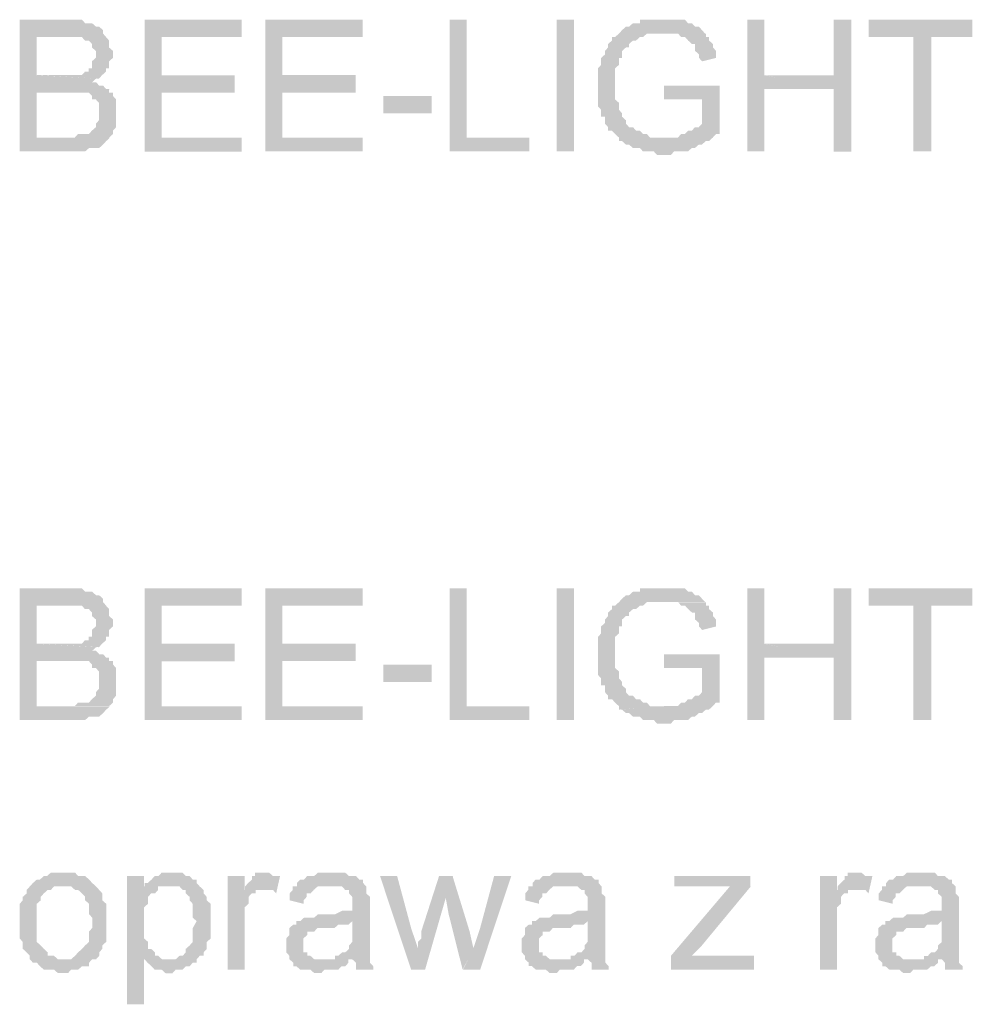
# Model space of a CAD drawing. Header units: millimetres. Extents: x -523 to 1404227, y -783705 to 1038705.
# Tile 190 of 256: x 402422 to 403586, y 247316 to 248518. Entities that reach past the tile are written whole.
import ezdxf

# ---------------------------------------------------------------- set-up
doc = ezdxf.new("R2010")
doc.units = ezdxf.units.MM
doc.linetypes.add('ACAD_ISO08W100', pattern=[36, 24, -3, 6, -3])
doc.layers.add('!!ELEKTRYKA', color=7, linetype='Continuous')

msp = doc.modelspace()

# ---------------------------------------------------------------- hatches: boundary and pattern name
at = {"layer": '!!ELEKTRYKA', "linetype": 'ACAD_ISO08W100'}
for points in [[(402480.96, 248518.26), (402421.94, 248518.26), (402421.94, 248357.38), (402480.96, 248357.38), (402485.72, 248357.38), (402489.53, 248357.38), (402498.1, 248357.38), (402501.9, 248357.38), (402501.9, 248357.38), (402506.66, 248361.57), (402510.47, 248361.57), (402515.23, 248361.57), (402519.04, 248361.57), (402523.8, 248365.86), (402527.61, 248370.04), (402527.61, 248370.04), (402527.61, 248370.04), (402532.37, 248374.33), (402442.88, 248374.33), (402442.88, 248429.35), (402480.96, 248429.35), (402532.37, 248433.54), (402527.61, 248433.54), (402523.8, 248437.82), (402519.04, 248437.82), (402515.23, 248442.01), (402510.47, 248442.01), (402510.47, 248442.01), (402515.23, 248446.3), (402519.04, 248446.3), (402442.88, 248450.48), (402442.88, 248497.03), (402472.39, 248497.03), (402527.61, 248497.03), (402523.8, 248501.32), (402523.8, 248505.51), (402519.04, 248509.79), (402515.23, 248509.79), (402510.47, 248513.98), (402506.66, 248513.98), (402506.66, 248513.98), (402501.9, 248513.98), (402498.1, 248518.26), (402489.53, 248518.26), (402485.72, 248518.26)], [(402693.32, 248518.26), (402574.44, 248518.26), (402574.44, 248357.35), (402693.32, 248357.35), (402693.32, 248374.28), (402595.36, 248374.28), (402595.36, 248429.34), (402684.76, 248429.34), (402684.76, 248450.45), (402595.36, 248450.45), (402595.36, 248497.05), (402693.32, 248497.05)], [(402840.88, 248518.32), (402722.11, 248518.32), (402722.11, 248357.46), (402840.88, 248357.46), (402840.88, 248374.38), (402743.01, 248374.38), (402743.01, 248429.39), (402832.33, 248429.39), (402832.33, 248450.58), (402743.01, 248450.58), (402743.01, 248497.13), (402840.88, 248497.13)], [(402967.94, 248518.19), (402947.07, 248518.19), (402947.07, 248357.38), (403044.79, 248357.38), (403044.79, 248374.27), (402967.94, 248374.27)], [(403209.1, 248518.31), (403204.36, 248518.31), (403200.57, 248518.31), (403195.83, 248518.31), (403192.04, 248518.31), (403183.51, 248518.31), (403179.72, 248518.31), (403179.72, 248514.04), (403174.99, 248514.04), (403171.2, 248514.04), (403166.46, 248509.87), (403162.67, 248509.87), (403157.93, 248505.61), (403157.93, 248505.61), (403154.14, 248501.35), (403149.4, 248497.18), (403145.61, 248497.18), (403145.61, 248492.91), (403140.87, 248488.65), (403140.87, 248484.48), (403137.08, 248480.21), (403137.08, 248480.21), (403137.08, 248475.95), (403132.34, 248471.68), (403132.34, 248467.52), (403132.34, 248463.25), (403128.55, 248458.99), (403128.55, 248454.82), (403128.55, 248450.55), (403128.55, 248446.29), (403128.55, 248442.12), (403128.55, 248437.85), (403128.55, 248433.59), (403128.55, 248429.42), (403128.55, 248425.16), (403128.55, 248416.72), (403128.55, 248412.46), (403132.34, 248408.19), (403132.34, 248404.02), (403132.34, 248399.76), (403137.08, 248399.76), (403137.08, 248395.5), (403137.08, 248391.33), (403140.87, 248387.06), (403140.87, 248382.8), (403145.61, 248382.8), (403149.4, 248378.63), (403154.14, 248374.36), (403154.14, 248370.1), (403209.1, 248374.36), (403204.36, 248374.36), (403200.57, 248374.36), (403195.83, 248374.36), (403192.04, 248374.36), (403188.25, 248378.63), (403183.51, 248378.63), (403179.72, 248382.8), (403174.99, 248382.8), (403171.2, 248387.06), (403166.46, 248387.06), (403162.67, 248391.33), (403162.67, 248395.5), (403157.93, 248399.76), (403157.93, 248404.02), (403157.93, 248404.02), (403154.14, 248408.19), (403154.14, 248412.46), (403154.14, 248416.72), (403149.4, 248420.89), (403149.4, 248425.16), (403149.4, 248429.42), (403149.4, 248433.59), (403149.4, 248437.85), (403149.4, 248437.85), (403149.4, 248446.29), (403149.4, 248450.55), (403149.4, 248454.82), (403149.4, 248458.99), (403154.14, 248463.25), (403154.14, 248467.52), (403154.14, 248471.68), (403157.93, 248471.68), (403157.93, 248475.95), (403157.93, 248480.21), (403162.67, 248484.48), (403166.46, 248484.48), (403166.46, 248488.65), (403171.2, 248492.91), (403174.99, 248492.91), (403179.72, 248497.18), (403183.51, 248497.18), (403183.51, 248497.18), (403188.25, 248501.35), (403192.04, 248501.35), (403195.83, 248501.35), (403204.36, 248501.35), (403209.1, 248501.35), (403259.32, 248501.35), (403255.53, 248505.61), (403251.74, 248509.87), (403247, 248509.87), (403243.21, 248514.04), (403238.48, 248514.04), (403238.48, 248514.04), (403234.69, 248518.31), (403229.95, 248518.31), (403226.16, 248518.31), (403221.42, 248518.31), (403217.63, 248518.31), (403212.89, 248518.31)], [(403331.55, 248518.24), (403310.73, 248518.24), (403310.73, 248357.43), (403331.55, 248357.43), (403331.55, 248433.62), (403416.73, 248433.62), (403331.55, 248450.57)], [(403438.11, 248518.21), (403416.34, 248518.21), (403416.34, 248450.55), (403332.12, 248450.55), (403416.34, 248433.61), (403416.34, 248357.33), (403438.11, 248357.33)], [(403585.8, 248518.25), (403459.09, 248518.25), (403459.09, 248497.06), (403513.93, 248497.06), (403513.93, 248357.4), (403535.68, 248357.4), (403535.68, 248497.06), (403585.8, 248497.06)], [(402527.35, 248497.16), (402472.15, 248497.16), (402476.91, 248497.16), (402480.71, 248497.16), (402489.28, 248497.16), (402493.09, 248497.16), (402493.09, 248497.16), (402497.85, 248497.16), (402497.85, 248497.16), (402501.65, 248492.88), (402506.41, 248492.88), (402510.22, 248488.69), (402510.22, 248488.69), (402510.22, 248484.4), (402514.98, 248480.22), (402514.98, 248475.93), (402514.98, 248471.75), (402510.22, 248467.56), (402510.22, 248463.27), (402510.22, 248459.09), (402506.41, 248459.09), (402506.41, 248454.8), (402501.65, 248454.8), (402497.85, 248450.61), (402493.09, 248450.61), (402493.09, 248450.61), (402489.28, 248450.61), (402480.71, 248450.61), (402476.91, 248450.61), (402442.64, 248450.61), (402518.79, 248446.33), (402522.59, 248450.61), (402527.35, 248454.8), (402527.35, 248459.09), (402531.16, 248459.09), (402531.16, 248463.27), (402531.16, 248467.56), (402535.92, 248471.75), (402535.92, 248475.93), (402535.92, 248475.93), (402535.92, 248480.22), (402531.16, 248484.4), (402531.16, 248488.69), (402531.16, 248492.88)], [(403260.43, 248501.29), (403209.29, 248501.29), (403209.29, 248501.29), (403213.08, 248501.29), (403217.81, 248501.29), (403221.6, 248501.29), (403226.34, 248501.29), (403230.12, 248497.12), (403230.12, 248497.12), (403234.86, 248497.12), (403238.65, 248492.86), (403243.38, 248488.59), (403247.17, 248488.59), (403247.17, 248484.43), (403247.17, 248480.16), (403251.91, 248475.9), (403251.91, 248471.64), (403255.7, 248467.47), (403272.75, 248471.64), (403272.75, 248475.9), (403272.75, 248480.16), (403268.96, 248484.43), (403268.96, 248488.59), (403264.22, 248492.86), (403264.22, 248497.12), (403260.43, 248497.12)], [(403277.25, 248437.85), (403209.04, 248437.85), (403209.04, 248420.89), (403255.46, 248420.89), (403255.46, 248391.23), (403255.46, 248391.23), (403251.67, 248387.06), (403246.94, 248387.06), (403243.15, 248382.8), (403238.41, 248382.8), (403234.62, 248378.54), (403234.62, 248378.54), (403229.88, 248378.54), (403226.09, 248374.37), (403221.35, 248374.37), (403217.56, 248374.37), (403213.77, 248374.37), (403209.04, 248374.37), (403154.08, 248370.1), (403157.87, 248370.1), (403162.61, 248365.84), (403166.4, 248365.84), (403171.14, 248361.67), (403174.93, 248361.67), (403179.67, 248361.67), (403183.46, 248357.41), (403188.19, 248357.41), (403191.98, 248357.41), (403196.72, 248357.41), (403200.51, 248353.14), (403205.25, 248353.14), (403209.04, 248353.14), (403213.77, 248353.14), (403217.56, 248353.14), (403221.35, 248357.41), (403226.09, 248357.41), (403229.88, 248357.41), (403234.62, 248357.41), (403238.41, 248357.41), (403243.15, 248361.67), (403243.15, 248361.67), (403246.94, 248361.67), (403251.67, 248365.84), (403255.46, 248365.84), (403260.2, 248370.1), (403263.99, 248370.1), (403268.73, 248374.37), (403272.52, 248378.54), (403277.25, 248378.54)], [(402531.16, 248433.67), (402480.71, 248429.39), (402480.71, 248429.39), (402484.52, 248429.39), (402489.28, 248429.39), (402493.09, 248429.39), (402497.85, 248429.39), (402501.65, 248429.39), (402506.41, 248429.39), (402510.22, 248425.2), (402510.22, 248420.92), (402514.98, 248420.92), (402518.79, 248416.73), (402518.79, 248412.45), (402518.79, 248408.26), (402518.79, 248403.98), (402518.79, 248403.98), (402518.79, 248399.79), (402518.79, 248395.5), (402514.98, 248391.32), (402514.98, 248387.03), (402510.22, 248382.84), (402510.22, 248382.84), (402506.41, 248378.66), (402501.65, 248378.66), (402497.85, 248378.66), (402497.85, 248378.66), (402493.09, 248378.66), (402489.28, 248374.37), (402480.71, 248374.37), (402442.64, 248374.37), (402531.16, 248374.37), (402535.92, 248378.66), (402535.92, 248382.84), (402539.73, 248387.03), (402539.73, 248391.32), (402539.73, 248395.5), (402539.73, 248399.79), (402539.73, 248403.98), (402539.73, 248408.26), (402539.73, 248412.45), (402539.73, 248416.73), (402539.73, 248420.92), (402535.92, 248425.2), (402535.92, 248429.39), (402531.16, 248429.39)], [(402480.96, 247823.91), (402421.94, 247823.91), (402421.94, 247663.12), (402480.96, 247663.12), (402485.72, 247663.12), (402489.53, 247663.12), (402498.1, 247663.12), (402501.9, 247663.12), (402501.9, 247663.12), (402506.66, 247667.31), (402510.47, 247667.31), (402515.23, 247667.31), (402519.04, 247667.31), (402523.8, 247671.6), (402527.61, 247675.79), (402527.61, 247675.79), (402527.61, 247675.79), (402532.37, 247679.97), (402442.88, 247679.97), (402442.88, 247735.09), (402480.96, 247735.09), (402532.37, 247739.28), (402527.61, 247739.28), (402523.8, 247743.56), (402519.04, 247743.56), (402515.23, 247747.75), (402510.47, 247747.75), (402510.47, 247747.75), (402515.23, 247751.94), (402519.04, 247751.94), (402442.88, 247756.23), (402442.88, 247802.78), (402472.39, 247802.78), (402527.61, 247802.78), (402523.8, 247807.06), (402523.8, 247811.25), (402519.04, 247815.53), (402515.23, 247815.53), (402510.47, 247819.72), (402506.66, 247819.72), (402506.66, 247819.72), (402501.9, 247819.72), (402498.1, 247823.91), (402489.53, 247823.91), (402485.72, 247823.91)], [(402693.32, 247823.92), (402574.44, 247823.92), (402574.44, 247663.11), (402693.32, 247663.11), (402693.32, 247680.03), (402595.36, 247680.03), (402595.36, 247735), (402684.76, 247735), (402684.76, 247756.21), (402595.36, 247756.21), (402595.36, 247802.81), (402693.32, 247802.81)], [(402840.88, 247823.98), (402722.11, 247823.98), (402722.11, 247663.12), (402840.88, 247663.12), (402840.88, 247680.04), (402743.01, 247680.04), (402743.01, 247735.14), (402832.33, 247735.14), (402832.33, 247756.33), (402743.01, 247756.33), (402743.01, 247802.88), (402840.88, 247802.88)], [(402967.94, 247823.91), (402947.07, 247823.91), (402947.07, 247663.1), (403044.79, 247663.1), (403044.79, 247679.99), (402967.94, 247679.99)], [(403209.1, 247823.99), (403204.36, 247823.99), (403200.57, 247823.99), (403195.83, 247823.99), (403192.04, 247823.99), (403183.51, 247823.99), (403179.72, 247823.99), (403179.72, 247819.82), (403174.99, 247819.82), (403171.2, 247819.82), (403166.46, 247815.55), (403162.67, 247815.55), (403157.93, 247811.29), (403157.93, 247811.29), (403154.14, 247807.12), (403149.4, 247802.86), (403145.61, 247802.86), (403145.61, 247798.59), (403140.87, 247794.42), (403140.87, 247790.16), (403137.08, 247785.89), (403137.08, 247785.89), (403137.08, 247781.72), (403132.34, 247777.46), (403132.34, 247773.2), (403132.34, 247768.93), (403128.55, 247764.76), (403128.55, 247760.5), (403128.55, 247756.23), (403128.55, 247752.06), (403128.55, 247747.8), (403128.55, 247743.54), (403128.55, 247739.37), (403128.55, 247735.1), (403128.55, 247730.84), (403128.55, 247722.4), (403128.55, 247718.14), (403132.34, 247713.97), (403132.34, 247709.71), (403132.34, 247705.44), (403137.08, 247705.44), (403137.08, 247701.27), (403137.08, 247697.01), (403140.87, 247692.74), (403140.87, 247688.57), (403145.61, 247688.57), (403149.4, 247684.31), (403154.14, 247680.04), (403154.14, 247675.88), (403209.1, 247680.04), (403204.36, 247680.04), (403200.57, 247680.04), (403195.83, 247680.04), (403192.04, 247680.04), (403188.25, 247684.31), (403183.51, 247684.31), (403179.72, 247688.57), (403174.99, 247688.57), (403171.2, 247692.74), (403166.46, 247692.74), (403162.67, 247697.01), (403162.67, 247701.27), (403157.93, 247705.44), (403157.93, 247709.71), (403157.93, 247709.71), (403154.14, 247713.97), (403154.14, 247718.14), (403154.14, 247722.4), (403149.4, 247726.67), (403149.4, 247730.84), (403149.4, 247735.1), (403149.4, 247739.37), (403149.4, 247743.54), (403149.4, 247743.54), (403149.4, 247752.06), (403149.4, 247756.23), (403149.4, 247760.5), (403149.4, 247764.76), (403154.14, 247768.93), (403154.14, 247773.2), (403154.14, 247777.46), (403157.93, 247777.46), (403157.93, 247781.72), (403157.93, 247785.89), (403162.67, 247790.16), (403166.46, 247790.16), (403166.46, 247794.42), (403171.2, 247798.59), (403174.99, 247798.59), (403179.72, 247802.86), (403183.51, 247802.86), (403183.51, 247802.86), (403188.25, 247807.12), (403192.04, 247807.12), (403195.83, 247807.12), (403204.36, 247807.12), (403209.1, 247807.12), (403259.32, 247807.12), (403255.53, 247811.29), (403251.74, 247815.55), (403247, 247815.55), (403243.21, 247819.82), (403238.48, 247819.82), (403238.48, 247819.82), (403234.69, 247823.99), (403229.95, 247823.99), (403226.16, 247823.99), (403221.42, 247823.99), (403217.63, 247823.99), (403212.89, 247823.99)], [(403331.55, 247823.98), (403310.73, 247823.98), (403310.73, 247663.08), (403331.55, 247663.08), (403331.55, 247739.37), (403416.73, 247739.37), (403331.55, 247756.21)], [(403438.11, 247823.96), (403416.34, 247823.96), (403416.34, 247756.2), (403332.12, 247756.2), (403416.34, 247739.26), (403416.34, 247663.07), (403438.11, 247663.07)], [(403585.8, 247823.99), (403459.09, 247823.99), (403459.09, 247802.81), (403513.93, 247802.81), (403513.93, 247663.05), (403535.68, 247663.05), (403535.68, 247802.81), (403585.8, 247802.81)], [(402527.35, 247802.9), (402472.15, 247802.9), (402476.91, 247802.9), (402480.71, 247802.9), (402489.28, 247802.9), (402493.09, 247802.9), (402493.09, 247802.9), (402497.85, 247802.9), (402497.85, 247802.9), (402501.65, 247798.61), (402506.41, 247798.61), (402510.22, 247794.43), (402510.22, 247794.43), (402510.22, 247790.14), (402514.98, 247785.95), (402514.98, 247781.67), (402514.98, 247777.48), (402510.22, 247773.2), (402510.22, 247769.01), (402510.22, 247764.73), (402506.41, 247764.73), (402506.41, 247760.54), (402501.65, 247760.54), (402497.85, 247756.26), (402493.09, 247756.26), (402493.09, 247756.26), (402489.28, 247756.26), (402480.71, 247756.26), (402476.91, 247756.26), (402442.64, 247756.26), (402518.79, 247752.07), (402522.59, 247756.26), (402527.35, 247760.54), (402527.35, 247764.73), (402531.16, 247764.73), (402531.16, 247769.01), (402531.16, 247773.2), (402535.92, 247777.48), (402535.92, 247781.67), (402535.92, 247781.67), (402535.92, 247785.95), (402531.16, 247790.14), (402531.16, 247794.43), (402531.16, 247798.61)], [(403260.43, 247807.04), (403209.29, 247807.04), (403209.29, 247807.04), (403213.08, 247807.04), (403217.81, 247807.04), (403221.6, 247807.04), (403226.34, 247807.04), (403230.12, 247802.78), (403230.12, 247802.78), (403234.86, 247802.78), (403238.65, 247798.52), (403243.38, 247794.35), (403247.17, 247794.35), (403247.17, 247790.09), (403247.17, 247785.83), (403251.91, 247781.66), (403251.91, 247777.4), (403255.7, 247773.14), (403272.75, 247777.4), (403272.75, 247781.66), (403272.75, 247785.83), (403268.96, 247790.09), (403268.96, 247794.35), (403264.22, 247798.52), (403264.22, 247802.78), (403260.43, 247802.78)], [(402531.16, 247739.32), (402480.71, 247735.13), (402480.71, 247735.13), (402484.52, 247735.13), (402489.28, 247735.13), (402493.09, 247735.13), (402497.85, 247735.13), (402501.65, 247735.13), (402506.41, 247735.13), (402510.22, 247730.94), (402510.22, 247726.66), (402514.98, 247726.66), (402518.79, 247722.47), (402518.79, 247718.18), (402518.79, 247714), (402518.79, 247709.71), (402518.79, 247709.71), (402518.79, 247705.53), (402518.79, 247701.24), (402514.98, 247697.05), (402514.98, 247692.77), (402510.22, 247688.58), (402510.22, 247688.58), (402506.41, 247684.3), (402501.65, 247684.3), (402497.85, 247684.3), (402497.85, 247684.3), (402493.09, 247684.3), (402489.28, 247680.11), (402480.71, 247680.11), (402442.64, 247680.11), (402531.16, 247680.11), (402535.92, 247684.3), (402535.92, 247688.58), (402539.73, 247692.77), (402539.73, 247697.05), (402539.73, 247701.24), (402539.73, 247705.53), (402539.73, 247709.71), (402539.73, 247714), (402539.73, 247718.18), (402539.73, 247722.47), (402539.73, 247726.66), (402535.92, 247730.94), (402535.92, 247735.13), (402531.16, 247735.13)], [(403277.25, 247743.55), (403209.04, 247743.55), (403209.04, 247726.59), (403255.46, 247726.59), (403255.46, 247697.03), (403255.46, 247697.03), (403251.67, 247692.76), (403246.94, 247692.76), (403243.15, 247688.5), (403238.41, 247688.5), (403234.62, 247684.33), (403234.62, 247684.33), (403229.88, 247684.33), (403226.09, 247680.07), (403221.35, 247680.07), (403217.56, 247680.07), (403213.77, 247680.07), (403209.04, 247680.07), (403154.08, 247675.8), (403157.87, 247675.8), (403162.61, 247671.64), (403166.4, 247671.64), (403171.14, 247667.37), (403174.93, 247667.37), (403179.67, 247667.37), (403183.46, 247663.11), (403188.19, 247663.11), (403191.98, 247663.11), (403196.72, 247663.11), (403200.51, 247658.84), (403205.25, 247658.84), (403209.04, 247658.84), (403213.77, 247658.84), (403217.56, 247658.84), (403221.35, 247663.11), (403226.09, 247663.11), (403229.88, 247663.11), (403234.62, 247663.11), (403238.41, 247663.11), (403243.15, 247667.37), (403243.15, 247667.37), (403246.94, 247667.37), (403251.67, 247671.64), (403255.46, 247671.64), (403260.2, 247675.8), (403263.99, 247675.8), (403268.73, 247680.07), (403272.52, 247684.33), (403277.25, 247684.33)], [(402476.24, 247476.83), (402468.63, 247476.83), (402463.87, 247476.83), (402460.06, 247476.83), (402455.3, 247472.64), (402451.49, 247472.64), (402451.49, 247472.64), (402446.74, 247468.36), (402442.93, 247468.36), (402438.17, 247464.17), (402438.17, 247464.17), (402434.36, 247459.89), (402476.24, 247459.89), (402476.24, 247459.89), (402481, 247459.89), (402484.81, 247459.89), (402489.57, 247455.7), (402493.38, 247455.7), (402498.14, 247451.42), (402498.14, 247451.42), (402501.94, 247447.23), (402501.94, 247442.94), (402506.7, 247438.76), (402506.7, 247434.57), (402506.7, 247430.28), (402506.7, 247426.1), (402510.51, 247421.81), (402510.51, 247417.62), (402510.51, 247417.62), (402510.51, 247409.15), (402506.7, 247404.87), (402506.7, 247400.68), (402506.7, 247396.4), (402506.7, 247392.21), (402501.94, 247387.93), (402501.94, 247387.93), (402498.14, 247383.74), (402498.14, 247383.74), (402493.38, 247379.45), (402489.57, 247375.27), (402489.57, 247375.27), (402484.81, 247370.98), (402481, 247370.98), (402476.24, 247370.98), (402434.36, 247370.98), (402438.17, 247366.79), (402442.93, 247366.79), (402446.74, 247362.51), (402446.74, 247362.51), (402451.49, 247358.32), (402455.3, 247358.32), (402460.06, 247358.32), (402463.87, 247358.32), (402468.63, 247354.13), (402476.24, 247354.13), (402476.24, 247354.13), (402481, 247354.13), (402484.81, 247358.32), (402489.57, 247358.32), (402493.38, 247358.32), (402498.14, 247362.51), (402501.94, 247362.51), (402506.7, 247362.51), (402506.7, 247366.79), (402510.51, 247370.98), (402515.27, 247370.98), (402519.08, 247375.27), (402519.08, 247379.45), (402522.89, 247383.74), (402522.89, 247383.74), (402522.89, 247387.93), (402527.64, 247392.21), (402527.64, 247392.21), (402527.64, 247396.4), (402527.64, 247400.68), (402527.64, 247409.15), (402527.64, 247413.34), (402527.64, 247417.62), (402527.64, 247421.81), (402527.64, 247426.1), (402527.64, 247430.28), (402527.64, 247434.57), (402527.64, 247438.76), (402522.89, 247442.94), (402522.89, 247447.23), (402522.89, 247451.42), (402519.08, 247455.7), (402515.27, 247459.89), (402515.27, 247459.89), (402510.51, 247464.17), (402506.7, 247468.36), (402506.7, 247468.36), (402501.94, 247472.64), (402498.14, 247472.64), (402493.38, 247472.64), (402489.57, 247476.83), (402484.81, 247476.83), (402481, 247476.83)], [(402573.98, 247472.56), (402553.05, 247472.56), (402553.05, 247316), (402573.98, 247316), (402573.98, 247370.98), (402603.46, 247370.98), (402599.66, 247370.98), (402595.85, 247370.98), (402591.1, 247375.26), (402587.29, 247375.26), (402587.29, 247379.45), (402582.54, 247383.73), (402578.73, 247383.73), (402578.73, 247387.91), (402578.73, 247392.19), (402573.98, 247396.38), (402573.98, 247400.66), (402573.98, 247404.84), (402573.98, 247409.12), (402573.98, 247417.59), (402573.98, 247417.59), (402573.98, 247421.77), (402573.98, 247426.05), (402573.98, 247430.24), (402573.98, 247434.52), (402578.73, 247438.7), (402578.73, 247442.98), (402578.73, 247447.17), (402582.54, 247451.45), (402587.29, 247451.45), (402591.1, 247455.63), (402591.1, 247459.91), (402573.98, 247459.91)], [(402608.68, 247476.8), (402603.92, 247476.8), (402600.12, 247476.8), (402595.36, 247476.8), (402591.56, 247472.52), (402586.8, 247472.52), (402586.8, 247472.52), (402583, 247468.34), (402578.25, 247464.06), (402574.44, 247464.06), (402603.92, 247459.87), (402608.68, 247459.87), (402612.48, 247459.87), (402617.24, 247459.87), (402621.04, 247455.59), (402624.85, 247455.59), (402624.85, 247451.41), (402629.6, 247447.13), (402629.6, 247442.95), (402633.4, 247438.67), (402633.4, 247438.67), (402633.4, 247430.2), (402633.4, 247426.02), (402633.4, 247421.74), (402638.16, 247417.55), (402638.16, 247417.55), (402633.4, 247409.09), (402633.4, 247404.81), (402633.4, 247400.63), (402633.4, 247396.35), (402633.4, 247392.16), (402629.6, 247387.88), (402629.6, 247387.88), (402624.85, 247383.7), (402624.85, 247379.42), (402621.04, 247375.23), (402617.24, 247375.23), (402612.48, 247370.95), (402608.68, 247370.95), (402603.92, 247370.95), (402574.44, 247370.95), (402578.25, 247366.77), (402578.25, 247366.77), (402583, 247362.49), (402586.8, 247358.31), (402586.8, 247358.31), (402591.56, 247358.31), (402595.36, 247358.31), (402600.12, 247354.03), (402603.92, 247354.03), (402603.92, 247354.03), (402608.68, 247354.03), (402612.48, 247358.31), (402617.24, 247358.31), (402621.04, 247358.31), (402624.85, 247362.49), (402629.6, 247362.49), (402633.4, 247366.77), (402638.16, 247366.77), (402638.16, 247370.95), (402641.96, 247375.23), (402646.72, 247375.23), (402646.72, 247379.42), (402650.52, 247383.7), (402650.52, 247387.88), (402650.52, 247392.16), (402655.28, 247396.35), (402655.28, 247400.63), (402655.28, 247404.81), (402655.28, 247409.09), (402655.28, 247413.27), (402655.28, 247417.55), (402655.28, 247417.55), (402655.28, 247421.74), (402655.28, 247426.02), (402655.28, 247430.2), (402655.28, 247434.48), (402655.28, 247438.67), (402650.52, 247442.95), (402650.52, 247447.13), (402650.52, 247447.13), (402646.72, 247451.41), (402646.72, 247455.59), (402641.96, 247459.87), (402638.16, 247464.06), (402638.16, 247468.34), (402633.4, 247468.34), (402633.4, 247468.34), (402629.6, 247472.52), (402624.85, 247472.52), (402621.04, 247476.8), (402617.24, 247476.8), (402612.48, 247476.8)], [(402696.79, 247472.58), (402675.88, 247472.58), (402675.88, 247358.25), (402696.79, 247358.25), (402696.79, 247417.55), (402696.79, 247421.83), (402696.79, 247426.01), (402696.79, 247430.29), (402696.79, 247434.47), (402701.54, 247438.75), (402701.54, 247442.93), (402701.54, 247442.93), (402701.54, 247447.21), (402705.34, 247451.39), (402710.09, 247451.39), (402710.09, 247455.67), (402713.89, 247455.67), (402718.65, 247455.67), (402696.79, 247455.67)], [(402722.93, 247476.81), (402722.93, 247476.81), (402714.38, 247476.81), (402709.62, 247476.81), (402709.62, 247472.54), (402705.82, 247472.54), (402705.82, 247468.36), (402701.07, 247464.08), (402697.27, 247459.9), (402697.27, 247455.62), (402718.18, 247455.62), (402722.93, 247455.62), (402726.73, 247455.62), (402731.48, 247455.62), (402735.28, 247451.35), (402740.03, 247472.54), (402735.28, 247472.54), (402731.48, 247472.54), (402726.73, 247476.81), (402726.73, 247476.81)], [(402803.5, 247476.77), (402798.75, 247476.77), (402794.95, 247476.77), (402790.2, 247476.77), (402786.4, 247476.77), (402781.65, 247472.59), (402777.85, 247472.59), (402773.1, 247472.59), (402769.3, 247468.32), (402764.55, 247468.32), (402760.76, 247464.14), (402760.76, 247459.87), (402798.75, 247459.87), (402803.5, 247459.87), (402807.3, 247459.87), (402811.1, 247459.87), (402815.85, 247459.87), (402819.65, 247455.59), (402824.4, 247455.59), (402824.4, 247451.41), (402824.4, 247451.41), (402828.2, 247447.14), (402828.2, 247442.96), (402828.2, 247438.68), (402828.2, 247438.68), (402828.2, 247430.23), (402824.4, 247430.23), (402819.65, 247430.23), (402819.65, 247430.23), (402815.85, 247430.23), (402807.3, 247425.96), (402803.5, 247425.96), (402798.75, 247425.96), (402794.95, 247425.96), (402786.4, 247425.96), (402781.65, 247421.78), (402777.85, 247421.78), (402777.85, 247421.78), (402773.1, 247421.78), (402769.3, 247421.78), (402764.55, 247417.5), (402828.2, 247417.5), (402828.2, 247409.05), (402828.2, 247404.87), (402828.2, 247400.59), (402828.2, 247396.32), (402828.2, 247392.14), (402824.4, 247387.87), (402824.4, 247387.87), (402824.4, 247383.69), (402819.65, 247379.41), (402815.85, 247379.41), (402811.1, 247375.23), (402807.3, 247375.23), (402807.3, 247370.96), (402828.2, 247370.96), (402828.2, 247370.96), (402832.95, 247366.68), (402832.95, 247362.5), (402832.95, 247358.23), (402853.84, 247358.23), (402853.84, 247358.23), (402853.84, 247362.5), (402850.04, 247366.68), (402850.04, 247370.96), (402850.04, 247375.23), (402850.04, 247375.23), (402850.04, 247379.41), (402850.04, 247383.69), (402850.04, 247387.87), (402850.04, 247392.14), (402850.04, 247400.59), (402850.04, 247404.87), (402850.04, 247434.5), (402850.04, 247434.5), (402850.04, 247438.68), (402850.04, 247442.96), (402850.04, 247447.14), (402845.29, 247451.41), (402845.29, 247451.41), (402845.29, 247455.59), (402845.29, 247459.87), (402841.49, 247464.14), (402841.49, 247468.32), (402836.75, 247468.32), (402832.95, 247472.59), (402828.2, 247472.59), (402824.4, 247472.59), (402819.65, 247476.77), (402815.85, 247476.77), (402811.1, 247476.77), (402807.3, 247476.77)], [(402883.08, 247472.62), (402862.19, 247472.62), (402900.16, 247358.33), (402908.71, 247383.67), (402900.16, 247409.11)], [(402951.39, 247472.59), (402934.31, 247472.59), (402912.48, 247404.83), (402912.48, 247400.65), (402912.48, 247396.38), (402908.69, 247392.2), (402908.69, 247387.93), (402908.69, 247383.66), (402908.69, 247383.66), (402900.15, 247358.32), (402917.23, 247358.32), (402942.85, 247447.25)], [(402950.78, 247472.68), (402942.24, 247447.25), (402946.03, 247426.09), (402963.11, 247358.35), (402976.39, 247383.78), (402971.65, 247404.93)], [(403022.45, 247472.62), (403001.58, 247472.62), (402984.5, 247409.15), (402975.96, 247383.73), (402963.63, 247358.31), (402984.5, 247358.31)], [(403091.17, 247476.85), (403086.43, 247476.85), (403082.64, 247476.85), (403077.9, 247476.85), (403074.11, 247476.85), (403069.36, 247472.58), (403065.57, 247472.58), (403060.83, 247472.58), (403057.04, 247468.32), (403052.3, 247468.32), (403048.51, 247464.14), (403048.51, 247459.88), (403086.43, 247459.88), (403091.17, 247459.88), (403094.96, 247459.88), (403099.7, 247459.88), (403103.5, 247459.88), (403108.24, 247455.61), (403112.03, 247455.61), (403112.03, 247451.44), (403112.03, 247451.44), (403115.82, 247447.17), (403115.82, 247442.91), (403115.82, 247438.73), (403115.82, 247438.73), (403115.82, 247430.2), (403112.03, 247430.2), (403108.24, 247430.2), (403108.24, 247430.2), (403103.5, 247430.2), (403094.96, 247426.03), (403091.17, 247426.03), (403086.43, 247426.03), (403082.64, 247426.03), (403074.11, 247426.03), (403069.36, 247421.76), (403065.57, 247421.76), (403065.57, 247421.76), (403060.83, 247421.76), (403057.04, 247421.76), (403052.3, 247417.5), (403115.82, 247417.5), (403115.82, 247409.06), (403115.82, 247404.89), (403115.82, 247400.62), (403115.82, 247396.35), (403115.82, 247392.18), (403112.03, 247387.92), (403112.03, 247387.92), (403112.03, 247383.65), (403108.24, 247379.48), (403103.5, 247379.48), (403099.7, 247375.21), (403094.96, 247375.21), (403094.96, 247370.95), (403115.82, 247370.95), (403115.82, 247370.95), (403120.56, 247366.77), (403120.56, 247362.51), (403120.56, 247358.24), (403141.42, 247358.24), (403141.42, 247358.24), (403141.42, 247362.51), (403137.63, 247366.77), (403137.63, 247370.95), (403137.63, 247375.21), (403137.63, 247375.21), (403137.63, 247379.48), (403137.63, 247383.65), (403137.63, 247387.92), (403137.63, 247392.18), (403137.63, 247400.62), (403137.63, 247404.89), (403137.63, 247434.47), (403137.63, 247434.47), (403137.63, 247438.73), (403137.63, 247442.91), (403137.63, 247447.17), (403132.89, 247451.44), (403132.89, 247451.44), (403132.89, 247455.61), (403132.89, 247459.88), (403129.1, 247464.14), (403129.1, 247468.32), (403124.36, 247468.32), (403120.56, 247472.58), (403115.82, 247472.58), (403112.03, 247472.58), (403108.24, 247476.85), (403103.5, 247476.85), (403099.7, 247476.85), (403094.96, 247476.85)], [(403314.52, 247472.6), (403221.71, 247472.6), (403221.71, 247459.91), (403268.11, 247459.91), (403272.85, 247459.91), (403276.64, 247459.91), (403281.37, 247459.91), (403285.16, 247459.91), (403289.9, 247459.91), (403314.52, 247459.91)], [(403420.55, 247472.57), (403399.74, 247472.57), (403399.74, 247358.3), (403420.55, 247358.3), (403420.55, 247417.52), (403420.55, 247421.78), (403420.55, 247426.03), (403420.55, 247430.29), (403420.55, 247434.55), (403425.28, 247438.71), (403425.28, 247442.96), (403425.28, 247442.96), (403425.28, 247447.22), (403429.07, 247451.48), (403433.8, 247451.48), (403433.8, 247455.64), (403437.58, 247455.64), (403442.31, 247455.64), (403420.55, 247455.64)], [(403446.67, 247476.75), (403446.67, 247476.75), (403438.16, 247476.75), (403433.43, 247476.75), (403433.43, 247472.59), (403429.65, 247472.59), (403429.65, 247468.34), (403424.92, 247464.08), (403421.13, 247459.82), (403421.13, 247455.66), (403441.94, 247455.66), (403446.67, 247455.66), (403450.45, 247455.66), (403455.18, 247455.66), (403458.97, 247451.4), (403463.7, 247472.59), (403458.97, 247472.59), (403455.18, 247472.59), (403450.45, 247476.75), (403450.45, 247476.75)], [(403523.02, 247476.79), (403518.3, 247476.79), (403514.51, 247476.79), (403509.79, 247476.79), (403506.01, 247476.79), (403501.28, 247472.53), (403497.5, 247472.53), (403492.77, 247472.53), (403488.99, 247468.28), (403484.26, 247468.28), (403480.48, 247464.12), (403480.48, 247459.86), (403518.3, 247459.86), (403523.02, 247459.86), (403526.81, 247459.86), (403531.53, 247459.86), (403535.31, 247459.86), (403540.04, 247455.61), (403543.82, 247455.61), (403543.82, 247451.36), (403543.82, 247451.36), (403548.55, 247447.2), (403548.55, 247442.94), (403548.55, 247438.69), (403548.55, 247438.69), (403548.55, 247430.18), (403543.82, 247430.18), (403540.04, 247430.18), (403540.04, 247430.18), (403535.31, 247430.18), (403526.81, 247426.02), (403523.02, 247426.02), (403518.3, 247426.02), (403514.51, 247426.02), (403506.01, 247426.02), (403501.28, 247421.76), (403497.5, 247421.76), (403497.5, 247421.76), (403492.77, 247421.76), (403488.99, 247421.76), (403484.26, 247417.51), (403548.55, 247417.51), (403548.55, 247409.09), (403548.55, 247404.84), (403548.55, 247400.58), (403548.55, 247396.33), (403548.55, 247392.08), (403543.82, 247387.92), (403543.82, 247387.92), (403543.82, 247383.66), (403540.04, 247379.41), (403535.31, 247379.41), (403531.53, 247375.15), (403526.81, 247375.15), (403526.81, 247370.99), (403548.55, 247370.99), (403548.55, 247370.99), (403552.33, 247366.74), (403552.33, 247362.48), (403552.33, 247358.23), (403574.08, 247358.23), (403574.08, 247358.23), (403574.08, 247362.48), (403569.35, 247366.74), (403569.35, 247370.99), (403569.35, 247375.15), (403569.35, 247375.15), (403569.35, 247379.41), (403569.35, 247383.66), (403569.35, 247387.92), (403569.35, 247392.08), (403569.35, 247400.58), (403569.35, 247404.84), (403569.35, 247434.43), (403569.35, 247434.43), (403569.35, 247438.69), (403569.35, 247442.94), (403569.35, 247447.2), (403565.57, 247451.36), (403565.57, 247451.36), (403565.57, 247455.61), (403565.57, 247459.86), (403560.84, 247464.12), (403560.84, 247468.28), (403557.06, 247468.28), (403552.33, 247472.53), (403548.55, 247472.53), (403543.82, 247472.53), (403540.04, 247476.79), (403535.31, 247476.79), (403531.53, 247476.79), (403526.81, 247476.79)], [(402574.44, 247464.06), (402574.44, 247459.87), (402591.56, 247459.87), (402595.36, 247459.87), (402600.12, 247459.87), (402603.92, 247459.87)], [(402434.32, 247459.88), (402434.32, 247459.88), (402430.51, 247455.69), (402430.51, 247451.41), (402425.75, 247447.22), (402425.75, 247442.94), (402421.94, 247438.75), (402421.94, 247434.47), (402421.94, 247430.28), (402421.94, 247425.99), (402421.94, 247421.8), (402421.94, 247417.52), (402421.94, 247417.52), (402421.94, 247409.05), (402421.94, 247404.86), (402421.94, 247400.58), (402421.94, 247396.39), (402425.75, 247392.1), (402425.75, 247387.91), (402425.75, 247383.73), (402430.51, 247379.44), (402430.51, 247379.44), (402434.32, 247375.25), (402434.32, 247370.97), (402477.15, 247370.97), (402472.39, 247370.97), (402468.59, 247370.97), (402463.83, 247375.25), (402460.02, 247375.25), (402456.21, 247375.25), (402456.21, 247379.44), (402451.45, 247383.73), (402451.45, 247383.73), (402447.64, 247387.91), (402447.64, 247387.91), (402442.88, 247392.1), (402442.88, 247396.39), (402442.88, 247400.58), (402442.88, 247404.86), (402442.88, 247409.05), (402442.88, 247417.52), (402442.88, 247417.52), (402442.88, 247421.8), (402442.88, 247425.99), (402442.88, 247430.28), (402442.88, 247434.47), (402442.88, 247438.75), (402447.64, 247442.94), (402447.64, 247447.22), (402451.45, 247451.41), (402451.45, 247451.41), (402456.21, 247455.69), (402460.02, 247455.69), (402463.83, 247459.88), (402468.59, 247459.88), (402472.39, 247459.88), (402477.15, 247459.88)], [(402760.33, 247459.91), (402755.58, 247459.91), (402755.58, 247455.73), (402751.78, 247451.46), (402751.78, 247447.28), (402751.78, 247443), (402768.88, 247438.73), (402768.88, 247443), (402772.68, 247447.28), (402772.68, 247451.46), (402777.43, 247451.46), (402781.23, 247455.73), (402781.23, 247455.73), (402785.98, 247459.91), (402789.78, 247459.91), (402794.53, 247459.91), (402798.33, 247459.91)], [(403048.07, 247459.93), (403043.33, 247459.93), (403043.33, 247455.76), (403039.54, 247451.49), (403039.54, 247447.22), (403039.54, 247443.05), (403056.6, 247438.78), (403056.6, 247443.05), (403060.4, 247447.22), (403060.4, 247451.49), (403065.14, 247451.49), (403068.93, 247455.76), (403068.93, 247455.76), (403073.67, 247459.93), (403077.46, 247459.93), (403082.2, 247459.93), (403086, 247459.93)], [(403315.12, 247459.88), (403289.55, 247459.88), (403217.57, 247375.22), (403217.57, 247358.36), (403243.14, 247375.22), (403255.45, 247387.91)], [(403480.02, 247459.92), (403475.29, 247459.92), (403475.29, 247455.67), (403471.51, 247451.51), (403471.51, 247447.25), (403471.51, 247443), (403488.53, 247438.74), (403488.53, 247443), (403492.31, 247447.25), (403492.31, 247451.51), (403497.04, 247451.51), (403500.82, 247455.67), (403500.82, 247455.67), (403505.55, 247459.92), (403509.33, 247459.92), (403514.06, 247459.92), (403517.84, 247459.92)], [(402764.74, 247417.61), (402759.99, 247417.61), (402759.99, 247413.33), (402756.19, 247413.33), (402751.44, 247409.15), (402751.44, 247404.88), (402751.44, 247400.7), (402747.64, 247396.42), (402747.64, 247392.15), (402747.64, 247387.97), (402747.64, 247387.97), (402747.64, 247383.69), (402747.64, 247379.51), (402751.44, 247375.24), (402751.44, 247371.06), (402756.19, 247366.78), (402756.19, 247366.78), (402756.19, 247362.51), (402759.99, 247362.51), (402764.74, 247358.33), (402768.54, 247358.33), (402773.29, 247358.33), (402777.09, 247358.33), (402781.84, 247354.05), (402785.64, 247354.05), (402790.39, 247354.05), (402794.19, 247358.33), (402797.99, 247358.33), (402802.74, 247358.33), (402806.54, 247358.33), (402811.29, 247358.33), (402815.09, 247362.51), (402819.84, 247362.51), (402823.64, 247366.78), (402823.64, 247371.06), (402790.39, 247371.06), (402790.39, 247371.06), (402785.64, 247371.06), (402781.84, 247371.06), (402777.09, 247375.24), (402773.29, 247375.24), (402773.29, 247379.51), (402768.54, 247379.51), (402768.54, 247383.69), (402768.54, 247387.97), (402768.54, 247392.15), (402768.54, 247396.42), (402773.29, 247400.7), (402773.29, 247400.7), (402773.29, 247404.88), (402777.09, 247404.88), (402781.84, 247404.88), (402785.64, 247409.15), (402790.39, 247409.15), (402794.19, 247409.15), (402797.99, 247409.15), (402802.74, 247409.15), (402806.54, 247409.15), (402811.29, 247413.33), (402815.09, 247413.33), (402819.84, 247413.33), (402823.64, 247413.33), (402828.39, 247417.61)], [(403052.46, 247417.61), (403047.72, 247417.61), (403047.72, 247413.34), (403043.93, 247413.34), (403039.19, 247409.17), (403039.19, 247404.9), (403039.19, 247400.64), (403035.4, 247396.46), (403035.4, 247392.2), (403035.4, 247387.93), (403035.4, 247387.93), (403035.4, 247383.76), (403035.4, 247379.49), (403039.19, 247375.23), (403039.19, 247371.05), (403043.93, 247366.79), (403043.93, 247366.79), (403043.93, 247362.61), (403047.72, 247362.61), (403052.46, 247358.35), (403056.26, 247358.35), (403061, 247358.35), (403064.79, 247358.35), (403069.53, 247354.08), (403073.32, 247354.08), (403078.06, 247354.08), (403081.86, 247358.35), (403086.6, 247358.35), (403090.39, 247358.35), (403095.13, 247358.35), (403098.92, 247358.35), (403102.72, 247362.61), (403107.46, 247362.61), (403111.25, 247366.79), (403111.25, 247371.05), (403078.06, 247371.05), (403078.06, 247371.05), (403073.32, 247371.05), (403069.53, 247371.05), (403064.79, 247375.23), (403061, 247375.23), (403061, 247379.49), (403056.26, 247379.49), (403056.26, 247383.76), (403056.26, 247387.93), (403056.26, 247392.2), (403056.26, 247396.46), (403061, 247400.64), (403061, 247400.64), (403061, 247404.9), (403064.79, 247404.9), (403069.53, 247404.9), (403073.32, 247409.17), (403078.06, 247409.17), (403081.86, 247409.17), (403086.6, 247409.17), (403090.39, 247409.17), (403095.13, 247409.17), (403098.92, 247413.34), (403102.72, 247413.34), (403107.46, 247413.34), (403111.25, 247413.34), (403115.99, 247417.61)], [(403484.39, 247417.54), (403479.66, 247417.54), (403479.66, 247413.38), (403475.88, 247413.38), (403471.15, 247409.12), (403471.15, 247404.87), (403471.15, 247400.61), (403467.37, 247396.45), (403467.37, 247392.2), (403467.37, 247387.94), (403467.37, 247387.94), (403467.37, 247383.69), (403467.37, 247379.53), (403471.15, 247375.27), (403471.15, 247371.02), (403475.88, 247366.76), (403475.88, 247366.76), (403475.88, 247362.51), (403479.66, 247362.51), (403484.39, 247358.35), (403488.17, 247358.35), (403492.9, 247358.35), (403496.68, 247358.35), (403501.41, 247354.09), (403505.19, 247354.09), (403509.92, 247354.09), (403513.7, 247358.35), (403518.43, 247358.35), (403522.21, 247358.35), (403526.94, 247358.35), (403530.72, 247358.35), (403535.45, 247362.51), (403539.23, 247362.51), (403543.96, 247366.76), (403543.96, 247371.02), (403509.92, 247371.02), (403509.92, 247371.02), (403505.19, 247371.02), (403501.41, 247371.02), (403496.68, 247375.27), (403492.9, 247375.27), (403492.9, 247379.53), (403488.17, 247379.53), (403488.17, 247383.69), (403488.17, 247387.94), (403488.17, 247392.2), (403488.17, 247396.45), (403492.9, 247400.61), (403492.9, 247400.61), (403492.9, 247404.87), (403496.68, 247404.87), (403501.41, 247404.87), (403505.19, 247409.12), (403509.92, 247409.12), (403513.7, 247409.12), (403518.43, 247409.12), (403522.21, 247409.12), (403526.94, 247409.12), (403530.72, 247413.38), (403535.45, 247413.38), (403539.23, 247413.38), (403543.96, 247413.38), (403547.74, 247417.54)], [(403318.91, 247375.22), (403268.71, 247375.22), (403263.98, 247375.22), (403260.19, 247375.22), (403255.45, 247375.22), (403251.66, 247375.22), (403246.93, 247375.22), (403243.14, 247375.22), (403217.57, 247358.36), (403318.91, 247358.36)]]:
    msp.add_hatch(color=7, dxfattribs=at).paths.add_polyline_path(points)

# ---------------------------------------------------------------- linework, layer by layer
at = {"layer": '!!ELEKTRYKA', "color": 7, "linetype": 'ACAD_ISO08W100', "lineweight": -3}
for points in [[(403078.18, 248357.37), (403078.18, 248518.23), (403099.03, 248357.37), (403099.03, 248518.23)], [(402866.33, 248403.93), (402866.33, 248425.1), (402925.18, 248403.93), (402925.18, 248425.1)], [(403078.18, 247663.11), (403078.18, 247823.97), (403099.03, 247663.11), (403099.03, 247823.97)], [(402866.33, 247709.67), (402866.33, 247730.84), (402925.18, 247709.67), (402925.18, 247730.84)]]:
    msp.add_solid(points, dxfattribs=at)

doc.saveas('drawing.dxf')
